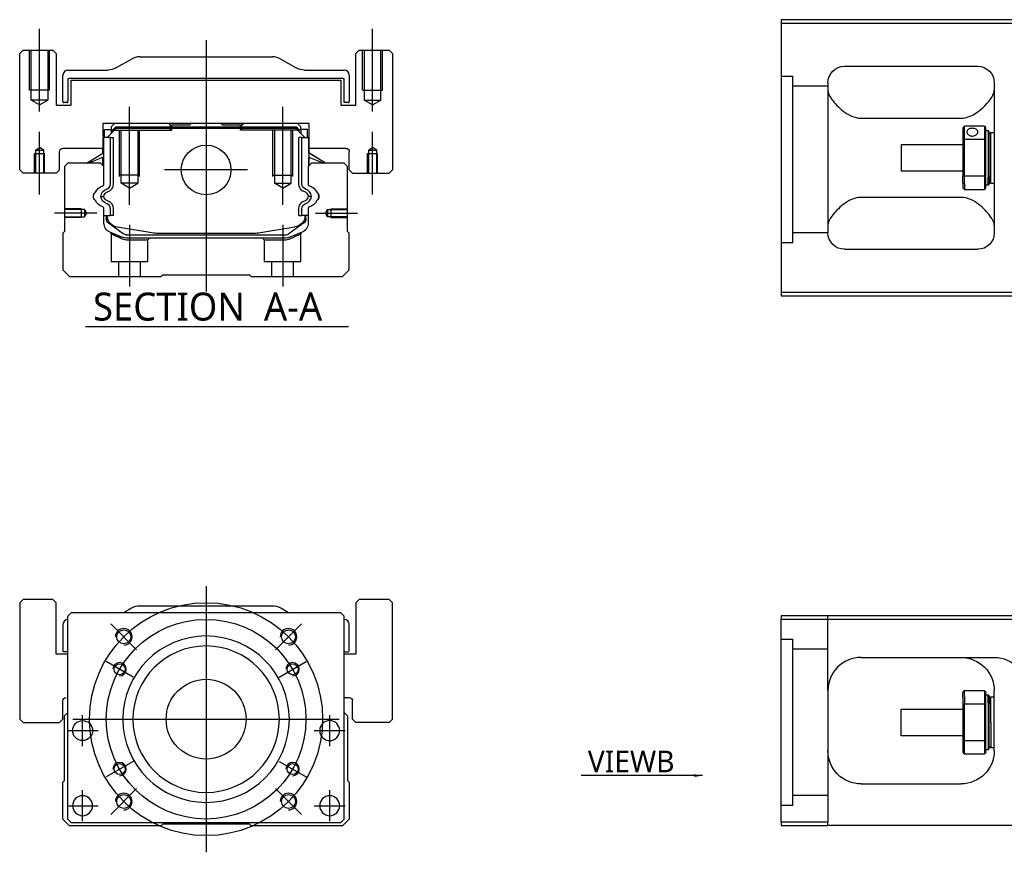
# Model space of a CAD drawing. Header units: millimetres. Extents: x -2774 to 3135, y -1571 to 860.
# Tile 11 of 39: x -2774 to -2478, y -242 to 8. Entities that reach past the tile are written whole.
import ezdxf
from ezdxf.lldxf.tags import DXFTag

# ---------------------------------------------------------------- set-up
doc = ezdxf.new("R2010")
doc.units = ezdxf.units.MM
doc.layers.get('0').update_dxf_attribs({"linetype": 'CONTINUOUS'})
doc.styles.add('CHN', font='Microsoft JhengHei.ttf')
doc.styles.add('DIM-7', font='SIMPLEX.shx', dxfattribs={"width": 0.7, "bigfont": 'chineset.shx'})
tags = doc.linetypes.add('DASHED', pattern=[25.72, 12.86, -12.86]).pattern_tags.tags
tags[6:7] = [DXFTag(74, 4), DXFTag(75, 0), DXFTag(340, '0'), DXFTag(46, 0.0), DXFTag(50, 0.0), DXFTag(44, 0.0), DXFTag(45, 0.0)]
tags[4:5] = [DXFTag(74, 4), DXFTag(75, 0), DXFTag(340, '0'), DXFTag(46, 0.0), DXFTag(50, 0.0), DXFTag(44, 0.0), DXFTag(45, 0.0)]
doc.dimstyles.new('CNS', dxfattribs={"dimtxt": 3.5, "dimasz": 2.5, "dimexe": 1, "dimexo": 1, "dimgap": 1, "dimtad": 1, "dimdsep": 46, "dimtxsty": 'DIM-7', "dimcen": 0.09, "dimclrd": 4, "dimclre": 4, "dimclrt": 1, "dimadec": 0, "dimazin": 0, "dimtfac": 1, "dimtmove": 0, "dimatfit": 3, "dimfxl": 1, "dimtvp": 0.971429, "dimtolj": 1, "dimarcsym": 0})

msp = doc.modelspace()

# ---------------------------------------------------------------- linework, layer by layer
at = {"color": 0, "linetype": 'Continuous'}
for p, q in [((-2470.88, 7.94), (-2544.88, 7.94)), ((-2544.88, 7.94), (-2544.88, -74.06)), ((-2544.88, 6.94), (-2470.88, 6.94)), ((-2772.64, -1.22), (-2773.64, -2.22)), ((-2772.64, -1.22), (-2773.64, -2.22)), ((-2773.64, -37.22), (-2773.64, -2.22)), ((-2773.64, -37.22), (-2773.64, -2.22)), ((-2772.64, -1.22), (-2763.64, -1.22)), ((-2762.64, -2.22), (-2763.64, -1.22)), ((-2762.64, -2.22), (-2762.64, -17.72)), ((-2671.64, -1.22), (-2672.64, -2.22)), ((-2671.64, -1.22), (-2672.64, -2.22)), ((-2672.64, -17.72), (-2672.64, -2.22)), ((-2672.64, -17.72), (-2672.64, -2.22)), ((-2671.64, -1.22), (-2662.64, -1.22)), ((-2661.64, -2.22), (-2662.64, -1.22)), ((-2661.64, -2.22), (-2661.64, -37.22)), ((-2744.73, -6.56), (-2740.04, -3.88)), ((-2737.56, -3.22), (-2697.71, -3.22)), ((-2695.23, -3.88), (-2690.54, -6.56)), ((-2760.64, -16.69), (-2760.64, -8.72)), ((-2759.14, -7.22), (-2747.21, -7.22)), ((-2688.06, -7.22), (-2676.14, -7.22)), ((-2674.64, -8.72), (-2674.64, -16.69)), ((-2525.88, -6.06), (-2485.88, -6.06)), ((-2759.14, -10.02), (-2759.14, -16.69)), ((-2676.44, -9.72), (-2758.84, -9.72)), ((-2758.14, -10.22), (-2677.14, -10.22)), ((-2758.14, -17.72), (-2758.14, -10.22)), ((-2758.14, -17.72), (-2758.14, -10.22)), ((-2677.14, -10.22), (-2677.14, -17.72)), ((-2676.14, -16.99), (-2676.14, -10.02)), ((-2530.88, -11.06), (-2530.88, -56.06)), ((-2480.88, -11.06), (-2480.88, -56.06)), ((-2762.64, -17.72), (-2758.14, -17.72)), ((-2759.44, -16.99), (-2760.34, -16.99)), ((-2677.14, -17.72), (-2672.64, -17.72)), ((-2674.94, -16.99), (-2676.14, -16.99)), ((-2748.62, -23.22), (-2748.61, -30.72)), ((-2686.65, -23.22), (-2748.62, -23.22)), ((-2745.12, -23.22), (-2746.12, -24.22)), ((-2728.84, -23.22), (-2728.29, -23.77)), ((-2722.64, -23.77), (-2722.09, -23.22)), ((-2713.19, -23.22), (-2722.09, -23.22)), ((-2712.64, -23.77), (-2713.19, -23.22)), ((-2706.99, -23.77), (-2706.44, -23.22)), ((-2706.99, -23.77), (-2706.44, -23.22)), ((-2689.15, -24.22), (-2690.15, -23.22)), ((-2686.66, -30.72), (-2686.65, -23.22)), ((-2686.66, -27.47), (-2686.65, -23.22)), ((-2520.88, -21.65), (-2490.88, -21.65)), ((-2748.12, -25.07), (-2746.12, -25.07)), ((-2748.12, -27.47), (-2748.12, -25.07)), ((-2747.32, -27.47), (-2744.62, -24.77)), ((-2746.12, -24.22), (-2746.12, -25.07)), ((-2746.12, -25.07), (-2746.12, -26.27)), ((-2745.62, -25.22), (-2746.12, -25.22)), ((-2745.62, -25.13), (-2744.75, -24.27)), ((-2745.38, -25.23), (-2745.62, -25.13)), ((-2745.62, -25.77), (-2745.62, -25.13)), ((-2745.38, -25.23), (-2744.66, -24.5)), ((-2745.38, -25.54), (-2745.38, -25.23)), ((-2744.75, -24.27), (-2690.52, -24.27)), ((-2744.66, -24.5), (-2744.75, -24.27)), ((-2744.66, -24.5), (-2690.61, -24.5)), ((-2690.65, -24.77), (-2744.62, -24.77)), ((-2728.29, -23.77), (-2727.94, -23.77)), ((-2722.64, -23.77), (-2727.94, -23.77)), ((-2727.94, -24.27), (-2727.94, -23.77)), ((-2707.34, -23.77), (-2712.64, -23.77)), ((-2707.34, -24.27), (-2707.34, -23.77)), ((-2707.34, -23.77), (-2706.99, -23.77)), ((-2687.95, -27.47), (-2690.65, -24.77)), ((-2690.61, -24.5), (-2690.52, -24.27)), ((-2689.89, -25.23), (-2690.61, -24.5)), ((-2689.65, -25.13), (-2690.52, -24.27)), ((-2689.89, -25.23), (-2689.65, -25.13)), ((-2689.89, -25.54), (-2689.89, -25.23)), ((-2689.15, -25.22), (-2689.66, -25.22)), ((-2689.65, -25.77), (-2689.65, -25.13)), ((-2689.15, -25.07), (-2689.15, -24.22)), ((-2687.15, -25.07), (-2689.15, -25.07)), ((-2689.15, -25.07), (-2689.15, -26.27)), ((-2687.15, -25.07), (-2687.15, -25.07)), ((-2687.15, -27.47), (-2687.15, -25.07)), ((-2687.15, -27.47), (-2687.15, -25.07)), ((-2490.38, -24.56), (-2490.38, -28.15)), ((-2483.88, -24.06), (-2489.88, -24.06)), ((-2489.88, -28.01), (-2489.88, -24.06)), ((-2483.88, -24.06), (-2483.88, -28.01)), ((-2483.38, -28.15), (-2483.38, -24.56)), ((-2483.38, -25.31), (-2482.68, -25.31)), ((-2482.68, -25.31), (-2482.38, -25.61)), ((-2482.68, -25.31), (-2482.68, -39.39)), ((-2482.38, -39.18), (-2482.38, -25.61)), ((-2482.38, -26.41), (-2481.88, -25.91)), ((-2481.88, -25.91), (-2480.88, -25.91)), ((-2481.88, -41.21), (-2481.88, -25.91)), ((-2748.52, -27.47), (-2748.61, -27.47)), ((-2748.52, -32.12), (-2748.52, -27.47)), ((-2748.47, -27.47), (-2748.52, -27.47)), ((-2746.37, -27.47), (-2748.47, -27.47)), ((-2748.47, -27.47), (-2748.47, -34.72)), ((-2746.37, -41.42), (-2746.37, -27.47)), ((-2746.37, -27.47), (-2745.47, -27.47)), ((-2745.47, -41.42), (-2745.47, -27.47)), ((-2688.9, -27.47), (-2689.8, -27.47)), ((-2689.8, -41.42), (-2689.8, -27.47)), ((-2688.9, -27.47), (-2686.8, -27.47)), ((-2688.9, -41.42), (-2688.9, -27.47)), ((-2686.8, -27.47), (-2686.75, -27.47)), ((-2686.8, -27.47), (-2686.8, -34.72)), ((-2686.75, -27.47), (-2686.66, -27.47)), ((-2686.75, -32.12), (-2686.75, -27.47)), ((-2508.88, -29.56), (-2490.38, -29.56)), ((-2508.88, -29.56), (-2508.88, -37.56)), ((-2490.38, -28.15), (-2490.38, -38.97)), ((-2489.88, -39.1), (-2489.88, -28.01)), ((-2489.88, -28.01), (-2483.88, -28.01)), ((-2483.88, -28.01), (-2483.88, -39.1)), ((-2483.38, -38.97), (-2483.38, -28.15)), ((-2761.64, -37.22), (-2761.64, -31.72)), ((-2748.61, -30.72), (-2760.64, -30.72)), ((-2753.52, -35.22), (-2748.47, -32.08)), ((-2748.62, -32.18), (-2748.62, -30.72)), ((-2681.75, -35.22), (-2686.8, -32.08)), ((-2675.64, -30.72), (-2686.66, -30.72)), ((-2686.65, -32.18), (-2686.65, -30.72)), ((-2681.75, -35.22), (-2686.65, -32.18)), ((-2674.64, -37.22), (-2674.64, -31.72)), ((-2674.64, -37.22), (-2674.64, -31.72)), ((-2759.14, -35.22), (-2760.14, -36.22)), ((-2749.32, -35.22), (-2759.14, -35.22)), ((-2748.47, -33.42), (-2752.97, -35.22)), ((-2748.32, -36.22), (-2749.32, -35.22)), ((-2748.62, -35.92), (-2748.62, -33.48)), ((-2748.52, -36.02), (-2748.52, -33.44)), ((-2685.95, -35.22), (-2686.95, -36.22)), ((-2686.8, -33.42), (-2682.3, -35.22)), ((-2686.75, -36.02), (-2686.75, -33.44)), ((-2686.65, -35.92), (-2686.65, -33.48)), ((-2676.14, -35.22), (-2685.95, -35.22)), ((-2675.14, -36.22), (-2676.14, -35.22)), ((-2773.64, -37.22), (-2772.64, -38.22)), ((-2773.64, -37.22), (-2772.64, -38.22)), ((-2762.64, -38.22), (-2772.64, -38.22)), ((-2762.64, -38.22), (-2761.64, -37.22)), ((-2760.14, -36.22), (-2760.14, -55.67)), ((-2748.32, -41.54), (-2748.32, -36.22)), ((-2686.95, -36.22), (-2686.95, -41.54)), ((-2675.14, -55.67), (-2675.14, -36.22)), ((-2674.64, -37.22), (-2673.64, -38.22)), ((-2674.64, -37.22), (-2673.64, -38.22)), ((-2673.64, -38.22), (-2662.64, -38.22)), ((-2662.64, -38.22), (-2661.64, -37.22)), ((-2490.38, -37.56), (-2508.88, -37.56)), ((-2490.38, -40.98), (-2490.38, -38.97)), ((-2490.38, -40.98), (-2490.38, -42.56)), ((-2483.88, -39.1), (-2489.88, -39.1)), ((-2489.88, -41.34), (-2489.88, -39.1)), ((-2489.88, -41.34), (-2489.88, -43.06)), ((-2483.88, -39.1), (-2483.88, -41.34)), ((-2483.88, -41.34), (-2483.88, -43.06)), ((-2483.38, -42.56), (-2483.38, -38.97)), ((-2482.68, -41.81), (-2482.68, -39.39)), ((-2482.38, -39.18), (-2482.38, -41.51)), ((-2482.38, -40.71), (-2481.88, -41.21)), ((-2481.88, -41.21), (-2480.88, -41.21)), ((-2489.88, -43.06), (-2483.88, -43.06)), ((-2482.68, -41.81), (-2483.38, -41.81)), ((-2482.38, -41.51), (-2482.68, -41.81)), ((-2490.88, -45.46), (-2520.88, -45.46)), ((-2748.32, -53.15), (-2748.32, -48.76)), ((-2746.37, -50.87), (-2746.37, -48.87)), ((-2745.47, -50.87), (-2745.47, -48.87)), ((-2689.8, -50.87), (-2689.8, -48.87)), ((-2688.9, -50.87), (-2688.9, -48.87)), ((-2686.95, -48.76), (-2686.95, -53.15)), ((-2748.32, -50.87), (-2746.37, -50.87)), ((-2747.62, -50.87), (-2747.62, -51.95)), ((-2747.32, -50.87), (-2747.32, -51.92)), ((-2746.93, -53.22), (-2747, -53.17)), ((-2742.51, -56.43), (-2746.93, -53.22)), ((-2745.47, -50.87), (-2746.37, -50.87)), ((-2688.34, -53.22), (-2692.76, -56.43)), ((-2689.8, -50.87), (-2688.9, -50.87)), ((-2686.95, -50.87), (-2688.9, -50.87)), ((-2688.27, -53.17), (-2688.34, -53.22)), ((-2687.95, -50.87), (-2687.95, -51.92)), ((-2687.65, -51.95), (-2687.65, -50.87)), ((-2760.14, -55.67), (-2760.64, -56.17)), ((-2760.64, -56.17), (-2760.64, -67.22)), ((-2744.25, -54.35), (-2733.34, -56.09)), ((-2701.93, -56.09), (-2691.03, -54.35)), ((-2688.81, -55.92), (-2692.24, -57.34)), ((-2674.64, -56.17), (-2675.14, -55.67)), ((-2674.64, -67.22), (-2674.64, -56.17)), ((-2741.63, -56.72), (-2693.64, -56.72)), ((-2694.15, -57.72), (-2741.12, -57.72)), ((-2731.68, -56.22), (-2703.59, -56.22)), ((-2525.88, -61.06), (-2485.88, -61.06)), ((-2760.64, -67.22), (-2758.64, -69.22)), ((-2676.64, -69.22), (-2674.64, -67.22)), ((-2758.64, -69.22), (-2731.14, -69.22)), ((-2731.14, -69.22), (-2730.64, -68.72)), ((-2730.64, -68.72), (-2704.64, -68.72)), ((-2704.64, -68.72), (-2704.14, -69.22)), ((-2704.14, -69.22), (-2676.64, -69.22)), ((-2544.88, -74.06), (-2544.88, -75.06)), ((-2470.88, -74.06), (-2544.88, -74.06)), ((-2544.88, -75.06), (-2470.88, -75.06)), ((-2772.64, -166.25), (-2773.64, -167.25)), ((-2772.64, -166.25), (-2773.64, -167.25)), ((-2773.64, -167.25), (-2773.64, -202.25)), ((-2773.64, -167.25), (-2773.64, -202.25)), ((-2763.64, -166.25), (-2772.64, -166.25)), ((-2762.64, -167.25), (-2763.64, -166.25)), ((-2762.64, -182.75), (-2762.64, -167.25)), ((-2697.71, -168.25), (-2737.56, -168.25)), ((-2671.64, -166.25), (-2672.64, -167.25)), ((-2671.64, -166.25), (-2672.64, -167.25)), ((-2672.64, -167.25), (-2672.64, -182.75)), ((-2672.64, -167.25), (-2672.64, -182.75)), ((-2662.64, -166.25), (-2671.64, -166.25)), ((-2661.64, -167.25), (-2662.64, -166.25)), ((-2661.64, -202.25), (-2661.64, -167.25)), ((-2758.14, -170.25), (-2759.14, -171.25)), ((-2759.14, -232.25), (-2759.14, -171.25)), ((-2689.64, -170.25), (-2758.14, -170.25)), ((-2740.04, -168.91), (-2742.39, -170.25)), ((-2692.89, -170.25), (-2695.23, -168.91)), ((-2677.14, -170.25), (-2689.64, -170.25)), ((-2676.14, -171.25), (-2677.14, -170.25)), ((-2676.14, -232.25), (-2676.14, -171.25)), ((-2544.88, -171.21), (-2544.88, -172.21)), ((-2470.88, -171.21), (-2544.88, -171.21)), ((-2760.64, -173.75), (-2760.64, -181.72)), ((-2674.64, -181.72), (-2674.64, -173.75)), ((-2544.88, -172.21), (-2470.88, -172.21)), ((-2544.88, -233.21), (-2544.88, -172.21)), ((-2759.14, -182.75), (-2762.64, -182.75)), ((-2759.14, -182.02), (-2760.34, -182.02)), ((-2672.64, -182.75), (-2676.14, -182.75)), ((-2675.84, -182.02), (-2674.94, -182.02)), ((-2520.88, -183.71), (-2480.88, -183.71)), ((-2530.88, -193.71), (-2530.88, -233.21)), ((-2490.38, -195.79), (-2490.38, -194.21)), ((-2483.88, -193.71), (-2489.88, -193.71)), ((-2489.88, -195.43), (-2489.88, -193.71)), ((-2483.88, -193.71), (-2483.88, -195.43)), ((-2483.38, -197.8), (-2483.38, -194.21)), ((-2483.38, -194.96), (-2482.68, -194.96)), ((-2482.68, -194.96), (-2482.38, -195.26)), ((-2482.68, -197.38), (-2482.68, -194.96)), ((-2480.88, -211.71), (-2480.88, -193.71)), ((-2760.64, -202.25), (-2760.64, -196.75)), ((-2676.14, -195.75), (-2674.64, -195.75)), ((-2673.64, -202.25), (-2673.64, -196.75)), ((-2490.38, -195.79), (-2490.38, -197.8)), ((-2490.38, -197.8), (-2490.38, -208.62)), ((-2489.88, -195.43), (-2489.88, -197.66)), ((-2489.88, -208.76), (-2489.88, -197.66)), ((-2489.88, -197.66), (-2483.88, -197.66)), ((-2483.88, -195.43), (-2483.88, -197.66)), ((-2483.88, -197.66), (-2483.88, -208.76)), ((-2483.38, -208.62), (-2483.38, -197.8)), ((-2482.68, -197.38), (-2482.68, -211.46)), ((-2482.38, -195.26), (-2482.38, -197.59)), ((-2482.38, -196.06), (-2481.88, -195.56)), ((-2482.38, -211.16), (-2482.38, -197.59)), ((-2481.88, -195.56), (-2480.88, -195.56)), ((-2481.88, -203.21), (-2481.88, -195.56)), ((-2760.14, -201.25), (-2759.14, -200.25)), ((-2676.14, -200.25), (-2675.14, -201.25)), ((-2508.88, -199.21), (-2490.38, -199.21)), ((-2508.88, -203.21), (-2508.88, -199.21)), ((-2773.64, -202.25), (-2772.64, -203.25)), ((-2773.64, -202.25), (-2772.64, -203.25)), ((-2772.64, -203.25), (-2761.64, -203.25)), ((-2761.64, -203.25), (-2760.64, -202.25)), ((-2760.14, -220.7), (-2760.14, -201.25)), ((-2675.14, -201.25), (-2675.14, -220.7)), ((-2673.64, -202.25), (-2672.63, -203.25)), ((-2662.64, -203.25), (-2672.63, -203.25)), ((-2662.64, -203.25), (-2661.64, -202.25)), ((-2508.88, -207.21), (-2508.88, -203.21)), ((-2481.88, -203.21), (-2481.88, -210.86)), ((-2490.38, -207.21), (-2508.88, -207.21)), ((-2490.38, -208.62), (-2490.38, -212.21)), ((-2489.88, -212.71), (-2489.88, -208.76)), ((-2483.88, -208.76), (-2489.88, -208.76)), ((-2483.88, -208.76), (-2483.88, -212.71)), ((-2483.38, -212.21), (-2483.38, -208.62)), ((-2489.88, -212.71), (-2483.88, -212.71)), ((-2482.68, -211.46), (-2483.38, -211.46)), ((-2482.38, -211.16), (-2482.68, -211.46)), ((-2481.88, -210.86), (-2482.38, -210.36)), ((-2480.88, -210.86), (-2481.88, -210.86)), ((-2760.64, -221.2), (-2760.14, -220.7)), ((-2760.64, -232.25), (-2760.64, -221.2)), ((-2675.14, -220.7), (-2674.64, -221.2)), ((-2674.64, -221.2), (-2674.64, -232.25)), ((-2520.88, -221.71), (-2490.88, -221.71)), ((-2758.64, -234.25), (-2760.64, -232.25)), ((-2759.14, -232.25), (-2758.14, -233.25)), ((-2758.14, -233.25), (-2677.14, -233.25)), ((-2677.14, -233.25), (-2676.14, -232.25)), ((-2674.64, -232.25), (-2676.64, -234.25)), ((-2544.88, -233.21), (-2544.88, -234.21)), ((-2530.88, -233.21), (-2544.88, -233.21)), ((-2530.88, -234.21), (-2530.88, -233.21)), ((-2731.14, -234.25), (-2758.64, -234.25)), ((-2730.64, -233.75), (-2731.14, -234.25)), ((-2704.64, -233.75), (-2730.64, -233.75)), ((-2704.14, -234.25), (-2704.64, -233.75)), ((-2676.64, -234.25), (-2704.14, -234.25)), ((-2544.88, -234.21), (-2530.88, -234.21)), ((-2470.88, -234.21), (-2530.88, -234.21))]:
    msp.add_line(p, q, dxfattribs=at)
at = {"color": 0, "ltscale": 0.2}
for p, q in [((-2767.64, -19.63), (-2767.64, 5.19)), ((-2667.64, -19.63), (-2667.64, 5.19)), ((-2717.64, 1.78), (-2717.64, -73.72)), ((-2740.64, -47.66), (-2740.64, -18.22)), ((-2694.64, -47.66), (-2694.64, -18.22)), ((-2767.64, -44.63), (-2767.64, -25.8)), ((-2667.64, -44.63), (-2667.64, -25.8)), ((-2705.16, -37.22), (-2730.11, -37.22)), ((-2750.49, -50.22), (-2763.14, -50.22)), ((-2684.78, -50.22), (-2672.14, -50.22)), ((-2740.64, -53.72), (-2740.64, -72.22)), ((-2694.64, -53.72), (-2694.64, -72.22)), ((-2738.5, -181.39), (-2746.27, -173.62)), ((-2696.78, -181.39), (-2689, -173.62)), ((-2738.5, -223.11), (-2746.27, -230.89)), ((-2696.78, -223.11), (-2689, -230.89))]:
    msp.add_line(p, q, dxfattribs=at)
at = {"color": 0, "linetype": 'DASHED', "ltscale": 0.08}
for p, q in [((-2770.64, -13.22), (-2770.64, -1.22)), ((-2770.14, -13.22), (-2770.14, -1.22)), ((-2770.14, -16.22), (-2770.14, -1.22)), ((-2765.14, -1.22), (-2765.14, -13.22)), ((-2765.14, -1.22), (-2765.14, -16.22)), ((-2764.64, -13.22), (-2764.64, -1.22)), ((-2670.64, -13.22), (-2670.64, -1.22)), ((-2670.14, -1.22), (-2670.14, -13.22)), ((-2670.14, -1.22), (-2670.14, -16.22)), ((-2665.14, -13.22), (-2665.14, -1.22)), ((-2665.14, -16.22), (-2665.14, -1.22)), ((-2664.64, -13.22), (-2664.64, -1.22)), ((-2764.64, -13.22), (-2770.64, -13.22)), ((-2670.64, -13.22), (-2664.64, -13.22)), ((-2765.14, -16.22), (-2770.14, -16.22)), ((-2767.64, -17.66), (-2770.14, -16.22)), ((-2767.64, -17.66), (-2765.14, -16.22)), ((-2670.14, -16.22), (-2665.14, -16.22)), ((-2667.64, -17.66), (-2670.14, -16.22)), ((-2667.64, -17.66), (-2665.14, -16.22)), ((-2769.14, -32.22), (-2766.14, -32.22)), ((-2769.14, -38.22), (-2769.14, -32.22)), ((-2768.89, -31.22), (-2767.64, -30.5)), ((-2768.89, -31.22), (-2768.89, -38.22)), ((-2768.89, -31.22), (-2768.89, -31.22)), ((-2768.89, -31.22), (-2766.39, -31.22)), ((-2768.89, -32.22), (-2768.89, -38.22)), ((-2766.39, -31.22), (-2767.64, -30.5)), ((-2766.39, -38.22), (-2766.39, -31.22)), ((-2766.39, -38.22), (-2766.39, -32.22)), ((-2766.14, -38.22), (-2766.14, -32.22)), ((-2669.13, -32.22), (-2666.13, -32.22)), ((-2669.13, -38.22), (-2669.13, -32.22)), ((-2668.88, -31.22), (-2667.63, -30.5)), ((-2668.88, -31.22), (-2668.88, -38.22)), ((-2668.88, -31.22), (-2668.88, -31.22)), ((-2668.88, -31.22), (-2666.38, -31.22)), ((-2668.88, -32.22), (-2668.88, -38.22)), ((-2666.38, -31.22), (-2667.63, -30.5)), ((-2666.38, -38.22), (-2666.38, -31.22)), ((-2666.38, -38.22), (-2666.38, -32.22)), ((-2666.13, -38.22), (-2666.13, -32.22))]:
    msp.add_line(p, q, dxfattribs=at)
at = {"color": 0, "linetype": 'DASHED', "ltscale": 0.3}
for p, q in [((-2544.88, -9.08), (-2541.38, -9.08)), ((-2541.38, -59.08), (-2541.38, -9.08)), ((-2530.88, -12.08), (-2541.38, -12.08)), ((-2530.88, -56.08), (-2541.38, -56.08)), ((-2530.88, -193.71), (-2530.88, -171.21)), ((-2544.88, -178.21), (-2541.38, -178.21)), ((-2541.38, -228.21), (-2541.38, -178.21)), ((-2530.88, -181.21), (-2541.38, -181.21)), ((-2530.88, -225.21), (-2541.38, -225.21))]:
    msp.add_line(p, q, dxfattribs=at)
at = {"color": 0, "linetype": 'DASHED'}
for p, q in [((-2728.84, -23.22), (-2728.29, -23.77)), ((-2745.62, -25.22), (-2727.94, -25.22)), ((-2728.29, -25.22), (-2728.29, -23.77)), ((-2727.94, -25.22), (-2727.94, -24.27)), ((-2706.99, -23.77), (-2707.34, -23.77)), ((-2707.34, -25.22), (-2707.34, -24.27)), ((-2689.66, -25.22), (-2707.34, -25.22)), ((-2706.99, -25.22), (-2706.99, -23.77)), ((-2688.35, -25.27), (-2688.35, -25.27)), ((-2686.66, -27.47), (-2686.65, -27.47)), ((-2686.59, -32.22), (-2686.59, -32.22)), ((-2741.08, -58.22), (-2735.14, -58.22)), ((-2735.14, -58.22), (-2734.64, -57.72)), ((-2700.69, -57.72), (-2700.19, -58.22)), ((-2700.19, -58.22), (-2694.19, -58.22)), ((-2541.38, -59.08), (-2544.88, -59.08)), ((-2762.64, -167.25), (-2763.64, -166.25)), ((-2762.64, -182.75), (-2762.64, -167.25)), ((-2661.64, -167.25), (-2662.64, -166.25)), ((-2661.64, -202.25), (-2661.64, -167.25)), ((-2760.64, -202.25), (-2760.64, -196.75)), ((-2761.64, -203.25), (-2760.64, -202.25)), ((-2662.64, -203.25), (-2661.64, -202.25)), ((-2541.38, -228.21), (-2544.88, -228.21))]:
    msp.add_line(p, q, dxfattribs=at)
at = {"color": 0, "linetype": 'DASHED', "ltscale": 0.1}
for p, q in [((-2743.64, -39.22), (-2743.64, -25.22)), ((-2743.14, -41.22), (-2743.14, -25.22)), ((-2738.14, -25.22), (-2738.14, -41.22)), ((-2737.64, -39.22), (-2737.64, -25.22)), ((-2697.64, -39.22), (-2697.64, -25.22)), ((-2697.14, -25.22), (-2697.14, -41.22)), ((-2692.14, -41.22), (-2692.14, -25.22)), ((-2691.64, -39.22), (-2691.64, -25.22)), ((-2737.64, -38.77), (-2743.64, -38.77)), ((-2738.14, -41.22), (-2743.14, -41.22)), ((-2740.64, -42.66), (-2743.14, -41.22)), ((-2740.64, -42.66), (-2738.14, -41.22)), ((-2697.64, -38.77), (-2691.64, -38.77)), ((-2697.14, -41.22), (-2692.14, -41.22)), ((-2694.64, -42.66), (-2697.14, -41.22)), ((-2694.64, -42.66), (-2692.14, -41.22)), ((-2755.14, -48.92), (-2760.14, -48.92)), ((-2754.14, -49.14), (-2760.14, -49.14)), ((-2755.14, -48.92), (-2755.14, -51.52)), ((-2753.49, -50.22), (-2754.14, -49.14)), ((-2754.14, -49.14), (-2754.14, -51.29)), ((-2754.14, -51.29), (-2753.49, -50.22)), ((-2681.78, -50.22), (-2681.13, -49.14)), ((-2681.13, -51.29), (-2681.78, -50.22)), ((-2681.13, -49.14), (-2675.14, -49.14)), ((-2681.13, -49.14), (-2681.13, -51.29)), ((-2680.14, -48.92), (-2680.14, -51.52)), ((-2680.14, -48.92), (-2675.14, -48.92)), ((-2760.14, -51.29), (-2754.14, -51.29)), ((-2755.14, -51.52), (-2760.14, -51.52)), ((-2675.14, -51.29), (-2681.13, -51.29)), ((-2680.14, -51.52), (-2675.14, -51.52)), ((-2746.14, -56.39), (-2746.14, -64.72)), ((-2735.14, -64.72), (-2735.14, -58.22)), ((-2700.19, -58.22), (-2700.19, -64.72)), ((-2689.19, -64.72), (-2689.19, -56.41)), ((-2746.14, -64.72), (-2735.14, -64.72)), ((-2743.94, -64.72), (-2743.94, -69.22)), ((-2737.34, -69.22), (-2737.34, -64.72)), ((-2700.19, -64.72), (-2689.19, -64.72)), ((-2697.99, -64.72), (-2697.99, -69.22)), ((-2691.39, -69.22), (-2691.39, -64.72))]:
    msp.add_line(p, q, dxfattribs=at)
at = {"color": 0}
msp.add_line((-2753.86, -84.24), (-2674.84, -84.24), dxfattribs=at)
at = {"color": 0, "ltscale": 0.3}
for p, q in [((-2717.64, -162.25), (-2717.64, -242.25)), ((-2757.64, -202.25), (-2677.64, -202.25))]:
    msp.add_line(p, q, dxfattribs=at)
at = {"color": 0, "ltscale": 0.1}
for p, q in [((-2739.59, -189.58), (-2747.64, -184.93)), ((-2695.68, -189.58), (-2687.63, -184.93)), ((-2754.75, -210.33), (-2754.75, -201.03)), ((-2680.52, -210.33), (-2680.52, -201.03)), ((-2759.4, -205.68), (-2750.1, -205.68)), ((-2685.17, -205.68), (-2675.87, -205.68)), ((-2739.59, -214.93), (-2747.64, -219.58)), ((-2695.68, -214.93), (-2687.63, -219.58)), ((-2754.75, -232.9), (-2754.75, -223.6)), ((-2680.52, -232.9), (-2680.52, -223.6)), ((-2759.4, -228.25), (-2750.1, -228.25)), ((-2685.17, -228.25), (-2675.87, -228.25))]:
    msp.add_line(p, q, dxfattribs=at)
at = {"color": 0, "linetype": 'Continuous'}
for centre, radius in [((-2717.64, -37.22), 7.47), ((-2742.38, -177.5), 2.1), ((-2692.89, -177.5), 2.1), ((-2743.62, -187.25), 1.65), ((-2691.65, -187.25), 1.65), ((-2717.64, -202.25), 12), ((-2754.75, -205.68), 3), ((-2743.62, -217.25), 1.65), ((-2691.65, -217.25), 1.65), ((-2742.38, -227), 2.1), ((-2692.89, -227), 2.1)]:
    msp.add_circle(centre, radius, dxfattribs=at)
at = {"color": 0, "ltscale": 0.3}
for radius in [35, 30]:
    msp.add_circle((-2717.64, -202.25), radius, dxfattribs=at)
at = {"color": 0, "linetype": 'Continuous', "extrusion": (0, 0, -1)}
for centre, radius in [((2717.64, -202.25), 25), ((2717.64, -202.25), 22), ((2680.52, -205.68), 3), ((2754.75, -228.25), 3), ((2680.52, -228.25), 3)]:
    msp.add_circle(centre, radius, dxfattribs=at)
at = {"color": 0, "linetype": 'Continuous'}
for centre, radius, start, end in [((-2737.56, -8.22), 5, 90, 119.7449), ((-2697.71, -8.22), 5, 60.2551, 90), ((-2759.14, -8.72), 1.5, 90, 180), ((-2676.14, -8.72), 1.5, 0, 90), ((-2760.34, -16.69), 0.3, 180, 270), ((-2759.44, -16.69), 0.3, 270, 0), ((-2674.94, -16.69), 0.3, 270, 0), ((-2751.17, -43.76), 0.3, 310.437, 335.092), ((-2748.82, -41.54), 0.5, 285.1919, 0), ((-2747.97, -41.42), 1.6, 286.8095, 0), ((-2747.97, -41.42), 2.5, 286.8095, 0), ((-2688.48, -45.33), 1.58, 6.5313, 73.1905), ((-2688.48, -45.33), 2.48, 4.1548, 73.1905), ((-2686.45, -41.54), 0.5, 180, 254.8081), ((-2684.1, -43.76), 0.3, 204.908, 229.563), ((-2751.17, -46.54), 0.3, 24.908, 49.563), ((-2747.97, -48.87), 2.5, 0, 73.1905), ((-2688.48, -44.97), 1.58, 286.8095, 353.4687), ((-2688.48, -44.97), 2.48, 286.8095, 355.8452), ((-2684.1, -46.54), 0.3, 130.437, 155.092), ((-2748.82, -48.76), 0.5, 0, 74.8081), ((-2747.97, -48.87), 1.6, 0, 73.1905), ((-2686.45, -48.76), 0.5, 105.1919, 180), ((-2743.62, -50.4), 4, 202.3316, 260.9414), ((-2691.65, -50.4), 4, 337.6678, 353.1681), ((-2731.68, -45.72), 10.5, 260.9414, 270), ((-2703.59, -45.72), 10.5, 270, 279.0586), ((-2693.64, -55.22), 1.5, 270, 306.0274), ((-2737.56, -173.25), 5, 90, 119.7449), ((-2697.71, -173.25), 5, 60.2551, 90), ((-2759.14, -173.75), 1.5, 90, 180), ((-2676.14, -173.75), 1.5, 0, 90), ((-2675.84, -181.72), 0.3, 180, 270), ((-2674.94, -181.72), 0.3, 270, 0), ((-2520.88, -193.71), 10, 90, 180)]:
    msp.add_arc(centre, radius, start, end, dxfattribs=at)
at = {"color": 0, "linetype": 'Continuous', "extrusion": (1e-16, 0, -1)}
for centre, radius, start, end in [((2747.21, -2.22), 5, 240.2551, 270), ((2688.06, -2.22), 5, 270, 299.7449), ((2758.84, -10.02), 0.3, 0, 90), ((2676.44, -10.02), 0.3, 90, 180), ((2760.64, -31.72), 1, 0, 90), ((2675.64, -31.72), 1, 90, 180), ((2675.64, -31.72), 1, 90, 180), ((2687.3, -41.42), 2.5, 286.8095, 0), ((2687.3, -41.42), 1.6, 286.8095, 0), ((2687.3, -48.87), 2.5, 0, 73.1905), ((2687.3, -48.87), 1.6, 0, 73.1905), ((2743.62, -50.4), 4, 337.6678, 353.1681), ((2760.34, -181.72), 0.3, 270, 0)]:
    msp.add_arc(centre, radius, start, end, dxfattribs=at)
at = {"color": 0, "linetype": 'Continuous', "extrusion": (-1e-16, 0, -1)}
for centre, start, end in [((2525.88, -11.06), 0, 90), ((2485.88, -11.06), 90, 180), ((2525.88, -56.06), 270, 0), ((2485.88, -56.06), 180, 270)]:
    msp.add_arc(centre, 5, start, end, dxfattribs=at)
at = {"color": 0, "linetype": 'Continuous', "extrusion": (0, 0, -1)}
for centre, radius, start, end in [((2749.98, -45.15), 1.53, 310.437, 49.563), ((2747.79, -45.33), 3.43, 24.908, 74.8081), ((2746.79, -45.33), 2.48, 4.1548, 73.1905), ((2746.79, -45.33), 1.58, 6.5313, 73.1905), ((2687.48, -45.33), 3.43, 105.1919, 155.092), ((2685.29, -45.15), 1.53, 130.437, 229.563), ((2687.48, -45.33), 3.58, 161.7181, 177.1235), ((2747.79, -44.97), 3.43, 285.1919, 335.092), ((2746.79, -44.97), 2.48, 286.8095, 355.8452), ((2746.79, -44.97), 1.58, 286.8095, 353.4687), ((2687.48, -44.97), 3.43, 204.908, 254.8081), ((2687.48, -44.97), 3.58, 182.8765, 198.2819), ((2745.32, -53.15), 3, 292.4327, 0), ((2746.12, -51.95), 1.5, 306.0274, 0), ((2743.62, -50.4), 3.77, 349.0413, 352.7469), ((2691.65, -50.4), 4, 202.3316, 260.9414), ((2689.95, -53.15), 3, 180, 247.5673), ((2689.15, -51.95), 1.5, 180, 233.9726), ((2741.12, -52.72), 5, 270, 292.4327), ((2741.63, -55.22), 1.5, 270, 306.0274), ((2694.15, -52.72), 5, 247.5673, 270), ((2490.88, -193.71), 10, 90, 180), ((2480.88, -193.71), 10, 90, 180), ((2759.64, -196.75), 1, 0, 90), ((2674.64, -196.75), 1, 90, 180), ((2520.88, -211.71), 10, 270, 0), ((2490.88, -211.71), 10, 180, 270)]:
    msp.add_arc(centre, radius, start, end, dxfattribs=at)
at = {"color": 0}
for centre, radius in [((-2742.38, -177.5), 2.5), ((-2692.89, -177.5), 2.5), ((-2743.62, -187.25), 2), ((-2691.65, -187.25), 2), ((-2743.62, -217.25), 2), ((-2691.65, -217.25), 2), ((-2742.38, -227), 2.5), ((-2692.89, -227), 2.5)]:
    msp.add_arc(centre, radius, 270, 180, dxfattribs=at)
at = {"color": 0, "linetype": 'DASHED', "extrusion": (0, 0, -1)}
msp.add_arc((2759.64, -196.75), 1, 0, 90, dxfattribs=at)
at = {"color": 0, "linetype": 'Continuous'}
for points, degree in [([(-2530.88, -13.27), (-2530.88, -14.02), (-2530.41, -14.99), (-2529.64, -16.06)], 3), ([(-2490.38, -24.56), (-2490.21, -24.39), (-2490.05, -24.23), (-2489.88, -24.06)], 3), ([(-2483.88, -24.06), (-2483.71, -24.23), (-2483.55, -24.39), (-2483.38, -24.56)], 3), ([(-2489.88, -28.01), (-2490.05, -28.06), (-2490.21, -28.1), (-2490.38, -28.15)], 3), ([(-2483.88, -28.01), (-2483.71, -28.06), (-2483.55, -28.1), (-2483.38, -28.15)], 3), ([(-2748.47, -34.72), (-2748.47, -35.32)], 1), ([(-2748.47, -35.32), (-2748.47, -36.07)], 1), ([(-2686.8, -34.72), (-2686.8, -35.32)], 1), ([(-2686.8, -35.32), (-2686.8, -36.07)], 1), ([(-2489.88, -39.1), (-2490.05, -39.06), (-2490.21, -39.01), (-2490.38, -38.97)], 3), ([(-2483.88, -39.1), (-2483.71, -39.06), (-2483.55, -39.01), (-2483.38, -38.97)], 3), ([(-2489.88, -43.06), (-2490.05, -42.89), (-2490.21, -42.73), (-2490.38, -42.56)], 3), ([(-2483.38, -42.56), (-2483.55, -42.73), (-2483.71, -42.89), (-2483.88, -43.06)], 3), ([(-2749.26, -45.15), (-2748.96, -45.15), (-2748.66, -45.15), (-2748.36, -45.15)], 3), ([(-2686.01, -45.15), (-2686.31, -45.15), (-2686.61, -45.15), (-2686.92, -45.15)], 3), ([(-2529.64, -51.06), (-2530.41, -52.13), (-2530.88, -53.1), (-2530.88, -53.85)], 3), ([(-2480.88, -53.85), (-2480.88, -53.1), (-2481.35, -52.13), (-2482.13, -51.06)], 3), ([(-2525.88, -185.05), (-2525.91, -185.07), (-2525.94, -185.09), (-2525.97, -185.1)], 3), ([(-2489.88, -193.71), (-2490.05, -193.88), (-2490.21, -194.04), (-2490.38, -194.21)], 3), ([(-2483.88, -193.71), (-2483.71, -193.88), (-2483.55, -194.04), (-2483.38, -194.21)], 3), ([(-2489.88, -197.66), (-2490.05, -197.71), (-2490.21, -197.76), (-2490.38, -197.8)], 3), ([(-2483.38, -197.8), (-2483.55, -197.76), (-2483.71, -197.71), (-2483.88, -197.66)], 3), ([(-2489.88, -208.76), (-2490.05, -208.71), (-2490.21, -208.66), (-2490.38, -208.62)], 3), ([(-2483.38, -208.62), (-2483.55, -208.66), (-2483.71, -208.71), (-2483.88, -208.76)], 3), ([(-2490.38, -212.21), (-2490.21, -212.38), (-2490.05, -212.54), (-2489.88, -212.71)], 3), ([(-2483.38, -212.21), (-2483.55, -212.38), (-2483.71, -212.54), (-2483.88, -212.71)], 3)]:
    msp.add_open_spline(points, degree=degree, dxfattribs=at)
for points, knots in [([(-2490.88, -21.65), (-2489.36, -21.65), (-2487.94, -21.09), (-2485.54, -19.63), (-2484.55, -18.77), (-2481.99, -16.16), (-2480.88, -14.43), (-2480.88, -13.27)], [0, 0, 0, 0, 0.25, 0.25, 0.5, 0.5, 1, 1, 1, 1]), ([(-2529.64, -16.06), (-2528.81, -17.2), (-2527.68, -18.42), (-2524.8, -20.63), (-2522.94, -21.65), (-2520.88, -21.65)], [0, 0, 0, 0, 0.5, 0.5, 1, 1, 1, 1]), ([(-2485.83, -25.78), (-2485.83, -25.65), (-2485.86, -25.52), (-2485.98, -25.29), (-2486.07, -25.18), (-2486.3, -25), (-2486.44, -24.92), (-2486.75, -24.8), (-2486.93, -24.75), (-2487.29, -24.7), (-2487.48, -24.7), (-2487.84, -24.72), (-2488.03, -24.75), (-2488.36, -24.85), (-2488.51, -24.91), (-2488.77, -25.08), (-2488.88, -25.18), (-2489.04, -25.4), (-2489.1, -25.52), (-2489.13, -25.69), (-2489.13, -25.74), (-2489.13, -25.78)], [0, 0, 0, 0, 0.106605, 0.106605, 0.21316, 0.21316, 0.320465, 0.320465, 0.42832, 0.42832, 0.535356, 0.535356, 0.641477, 0.641477, 0.748016, 0.748016, 0.855648, 0.855648, 0.963354, 0.963354, 1, 1, 1, 1]), ([(-2489.13, -25.78), (-2489.13, -25.91), (-2489.1, -26.05), (-2488.98, -26.3), (-2488.89, -26.43), (-2488.66, -26.65), (-2488.52, -26.75), (-2488.21, -26.91), (-2488.03, -26.97), (-2487.67, -27.03), (-2487.48, -27.04), (-2487.12, -27.01), (-2486.94, -26.97), (-2486.61, -26.84), (-2486.45, -26.76), (-2486.19, -26.55), (-2486.08, -26.44), (-2485.92, -26.18), (-2485.86, -26.05), (-2485.83, -25.87), (-2485.83, -25.83), (-2485.83, -25.78)], [0, 0, 0, 0, 0.106605, 0.106605, 0.21316, 0.21316, 0.320465, 0.320465, 0.42832, 0.42832, 0.535356, 0.535356, 0.641477, 0.641477, 0.748016, 0.748016, 0.855648, 0.855648, 0.963354, 0.963354, 1, 1, 1, 1]), ([(-2520.88, -45.46), (-2522.95, -45.46), (-2524.8, -46.49), (-2527.67, -48.69), (-2528.81, -49.92), (-2529.64, -51.06)], [0, 0, 0, 0, 0.5, 0.5, 1, 1, 1, 1]), ([(-2482.13, -51.06), (-2482.95, -49.92), (-2484.08, -48.7), (-2486.97, -46.49), (-2488.82, -45.46), (-2490.88, -45.46)], [0, 0, 0, 0, 0.5, 0.5, 1, 1, 1, 1]), ([(-2530.32, -190.4), (-2530.41, -190.66), (-2530.54, -191.09), (-2530.64, -191.53), (-2530.68, -191.71)], [0, 0, 0, 0, 0.596588, 1, 1, 1, 1])]:
    msp.add_open_spline(points, degree=3, knots=knots, dxfattribs=at)
at = {"color": 0, "linetype": 'DASHED'}
for points, degree, knots in [([(-2746.44, -55.93), (-2746.44, -55.93), (-2745.52, -56.31), (-2744.59, -56.69), (-2743.03, -57.34)], 2, [0, 0, 0, 0.5, 0.5, 1, 1, 1]), ([(-2746.14, -56.39), (-2746.14, -56.39), (-2746.14, -56.39), (-2745.66, -56.6), (-2744.35, -57.2), (-2743.47, -57.59), (-2743.01, -57.8)], 3, [0, 0, 0, 0, 0.000815, 0.486557, 0.726811, 1, 1, 1, 1]), ([(-2743.01, -57.8), (-2742.7, -57.92), (-2742.1, -58.16), (-2741.42, -58.2), (-2741.08, -58.22)], 3, [0, 0, 0, 0, 0.515943, 1, 1, 1, 1]), ([(-2694.19, -58.22), (-2693.86, -58.2), (-2693.17, -58.16), (-2692.58, -57.92), (-2692.27, -57.8)], 3, [0, 0, 0, 0, 0.484584, 1, 1, 1, 1]), ([(-2692.27, -57.8), (-2691.95, -57.66), (-2691.34, -57.39), (-2690.59, -57.05), (-2689.6, -56.6), (-2689.19, -56.41), (-2689.19, -56.41)], 3, [0, 0, 0, 0, 0.185898, 0.357233, 0.514425, 1, 1, 1, 1])]:
    msp.add_open_spline(points, degree=degree, knots=knots, dxfattribs=at)
for points in [[(-2746.44, -55.93), (-2746.14, -56.39)], [(-2689.19, -56.41), (-2688.88, -55.95)]]:
    msp.add_open_spline(points, degree=1, dxfattribs=at)

# ---------------------------------------------------------------- texts
at = {"color": 0, "style": 'CHN'}
for s, insert, char_height, attachment_point in [('SECTION  A-A ', (-2751.62, -78.33), 8.4, 4), ('VIEWB', (-2576.95, -218.19), 6.5, 9)]:
    msp.add_mtext(s, dxfattribs=dict(at, insert=insert, char_height=char_height, attachment_point=attachment_point))

# ---------------------------------------------------------------- leaders
at = {"color": 0, "annotation_type": 0, "has_hookline": 1, "hookline_direction": 1}
msp.add_leader([(-2568.51, -219.19), (-2602.97, -219.19)], dimstyle='CNS', override={"dimtxt": 6.5, "dimtxsty": 'CHN'}, dxfattribs=at)

doc.saveas('drawing.dxf')
